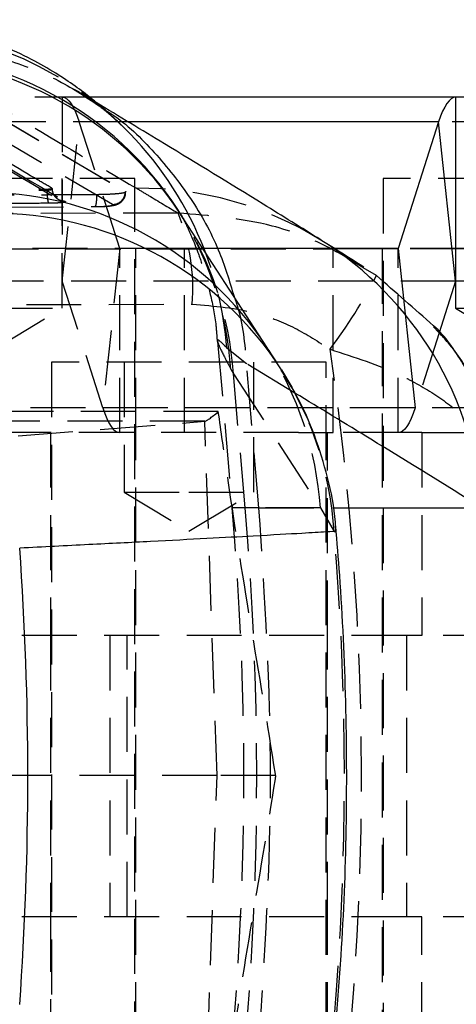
# Model space of a CAD drawing. Extents: x 50 to 374, y 9 to 288.
# Tile 11 of 22: x 98 to 108, y 22 to 44. Entities that reach past the tile are written whole.
import ezdxf

# ---------------------------------------------------------------- set-up
doc = ezdxf.new("R2010")
doc.units = 0
doc.linetypes.add('HIDDEN', pattern=[1.905, 1.27, -0.635])
doc.layers.get('0').update_dxf_attribs({"linetype": 'CONTINUOUS'})

msp = doc.modelspace()

# ---------------------------------------------------------------- linework, layer by layer
at = {"color": 7, "linetype": 'HIDDEN'}
for p, q in [((94.2596, 44.2316), (100.6449, 40.4729)), ((94.2596, 44.2227), (100.6449, 40.4715)), ((100.3423, 40.1682), (93.9646, 43.9195)), ((99.8187, 42.6486), (92.6756, 42.6486)), ((99.184, 42.6486), (99.184, 38.3986)), ((99.9708, 42.5239), (99.6303, 42.7296)), ((100.7092, 42.0779), (92.2825, 42.0779)), ((99.1849, 38.3973), (99.5771, 42.0779)), ((115.1794, 42.0779), (99.5771, 42.0779)), ((100.5132, 39.1499), (99.5771, 42.0779)), ((100.8601, 40.7736), (94.5101, 40.7736)), ((99.1851, 37.7736), (99.1851, 40.7736)), ((100.8601, 14.7736), (100.8601, 40.7736)), ((112.9518, 40.7736), (106.6018, 40.7736)), ((106.6018, 40.7736), (106.6018, 14.7736)), ((108.2768, 40.7736), (108.2768, 37.7736)), ((87.2162, 40.4409), (98.837, 40.5278)), ((87.2162, 40.4181), (98.837, 40.5024)), ((98.837, 40.5024), (98.837, 40.5278)), ((98.9541, 40.5393), (98.9527, 40.541)), ((86.5154, 40.0344), (99.9335, 40.1216)), ((101.8596, 39.9727), (86.5913, 39.9401)), ((89.7451, 39.1486), (105.4494, 39.1486)), ((105.4797, 39.1499), (91.3465, 39.1499)), ((100.5132, 39.1499), (100.121, 35.4693)), ((116.1154, 39.1499), (100.5132, 39.1499)), ((100.5141, 34.8986), (100.5141, 39.1486)), ((100.8851, 34.8986), (100.8851, 39.1486)), ((102.0125, 34.8986), (102.0125, 39.1486)), ((105.2207, 39.3113), (105.1622, 39.3477)), ((105.4494, 34.8986), (105.4494, 39.1486)), ((106.5768, 39.1486), (106.5768, 34.8986)), ((106.9478, 34.8986), (106.9478, 39.1486)), ((116.1164, 39.1486), (106.9478, 39.1486)), ((108.277, 38.3973), (92.6747, 38.3973)), ((108.2779, 38.3986), (92.6756, 38.3986)), ((100.121, 35.4693), (99.1849, 38.3973)), ((108.277, 38.3973), (99.1849, 38.3973)), ((86.9239, 37.8289), (102.1889, 37.8657)), ((97.6851, 37.7736), (99.1851, 37.7736)), ((97.6851, 36.8723), (99.1851, 37.7736)), ((108.2768, 37.7736), (109.7768, 37.7736)), ((108.2768, 37.7736), (109.7768, 36.8723)), ((107.8896, 37.2125), (107.7689, 37.3454)), ((107.896, 37.2055), (107.3409, 35.4693)), ((102.776, 37.0047), (103.112, 33.1643)), ((103.443, 36.4869), (102.9897, 36.8546)), ((105.2875, 36.5236), (98.9375, 36.5236)), ((98.9375, 36.5236), (98.9375, 19.0236)), ((100.6125, 36.5236), (100.6125, 33.5236)), ((103.4425, 36.4929), (103.443, 36.4869)), ((104.5629, 35.8127), (103.4425, 36.4929)), ((103.7308, 33.1643), (103.443, 36.4869)), ((103.6125, 33.5236), (103.6125, 36.5236)), ((105.2875, 19.0236), (105.2875, 36.5236)), ((103.0804, 36.3683), (103.1412, 36.2597)), ((103.1412, 36.2597), (105.1499, 33.1643)), ((103.4107, 33.1643), (103.1412, 36.2597)), ((102.7913, 35.3863), (86.3283, 35.3863)), ((107.3409, 35.4693), (91.7387, 35.4693)), ((109.0083, 35.4693), (100.121, 35.4693)), ((102.4782, 35.1616), (86.4447, 35.1616)), ((88.6686, 34.0757), (102.4782, 35.1616)), ((102.7611, 26.974), (102.4782, 35.1616)), ((104.6459, 34.8986), (91.6351, 34.8986)), ((98.9125, 34.8986), (98.9125, 30.2111)), ((100.8851, 19.0236), (100.8851, 34.8986)), ((104.6459, 34.8986), (105.4494, 34.8986)), ((105.3125, 30.2111), (105.3125, 34.8986)), ((106.9478, 34.8986), (105.4494, 34.8986)), ((106.5768, 34.8986), (106.5768, 19.0236)), ((107.4997, 34.8986), (106.9478, 34.8986)), ((107.4997, 34.8986), (107.4997, 30.2111)), ((107.4997, 34.8986), (109.2019, 34.8986)), ((100.6125, 33.5236), (102.1125, 33.5236)), ((100.6125, 33.5236), (102.1125, 32.6223)), ((102.1125, 33.5236), (103.6125, 33.5236)), ((102.1125, 32.6223), (103.6125, 33.5236)), ((103.7308, 33.1643), (103.1141, 33.1643)), ((105.1499, 33.1643), (103.4107, 33.1643)), ((103.7308, 33.1643), (105.4394, 33.1643)), ((105.1499, 33.1643), (105.4673, 32.6176)), ((105.4673, 32.6176), (105.4952, 32.6185)), ((107.141, 30.2111), (92.748, 30.2111)), ((98.9125, 30.2111), (98.9125, 23.7111)), ((100.2864, 30.2111), (100.2864, 23.7111)), ((100.6822, 23.7111), (100.6822, 30.2111)), ((105.3125, 23.7111), (105.3125, 30.2111)), ((107.4997, 30.2111), (107.141, 30.2111)), ((107.141, 30.2111), (107.141, 23.7111)), ((111.1647, 30.2111), (107.4997, 30.2111)), ((102.7611, 26.974), (88.8893, 26.974)), ((102.4782, 18.7864), (102.7611, 26.974)), ((104.1173, 26.974), (102.7611, 26.974)), ((104.119, 26.9542), (104.1173, 26.974)), ((107.141, 23.7111), (92.748, 23.7111)), ((98.9125, 23.7111), (98.9125, 19.0236)), ((105.3125, 19.0236), (105.3125, 23.7111)), ((107.4997, 23.7111), (107.141, 23.7111)), ((107.4997, 19.0236), (107.4997, 23.7111)), ((111.1647, 23.7111), (107.4997, 23.7111))]:
    msp.add_line(p, q, dxfattribs=at)
at = {"color": 7, "linetype": 'CONTINUOUS'}
for p, q in [((108.2779, 42.6486), (99.8187, 42.6486)), ((108.2779, 42.6486), (108.2779, 38.3986)), ((114.7863, 42.6486), (108.2779, 42.6486)), ((107.8847, 42.0779), (106.9487, 39.1499)), ((108.277, 38.3973), (107.8847, 42.0779)), ((103.9147, 36.8738), (101.9036, 39.9728)), ((106.9478, 39.1486), (105.4494, 39.1486)), ((106.9487, 39.1499), (107.3409, 35.4693)), ((106.4453, 38.5306), (106.1421, 38.707)), ((108.277, 38.3973), (107.896, 37.2055)), ((114.7863, 38.3986), (108.2779, 38.3986))]:
    msp.add_line(p, q, dxfattribs=at)
at = {"color": 8, "linetype": 'CONTINUOUS'}
for p, q in [((107.8847, 42.0779), (100.7092, 42.0779)), ((106.9487, 39.1499), (105.4797, 39.1499)), ((114.7872, 38.3973), (108.277, 38.3973)), ((105.4394, 33.1643), (108.8832, 33.1643))]:
    msp.add_line(p, q, dxfattribs=at)
at = {"color": 7, "linetype": 'HIDDEN', "flags": 128}
for points in [[(99.184, 42.6486), (99.2354, 42.6395), (99.2866, 42.6122), (99.3374, 42.5668), (99.3875, 42.5035), (99.4368, 42.4225), (99.4849, 42.3243), (99.5318, 42.2093), (99.5771, 42.0779)], [(100.6449, 40.4729), (100.6473, 40.4712), (100.6497, 40.4694)], [(104.2509, 36.3522), (104.4935, 35.9469), (104.8534, 35.2139)], [(100.121, 35.4693), (100.1663, 35.3379), (100.2132, 35.2229), (100.2614, 35.1247), (100.3106, 35.0438), (100.3607, 34.9805), (100.4115, 34.9351), (100.4627, 34.9077), (100.5141, 34.8986)], [(107.3409, 35.4693), (107.2956, 35.3379), (107.2487, 35.2229), (107.2005, 35.1247), (107.1513, 35.0438), (107.1012, 34.9805), (107.0504, 34.9351), (106.9992, 34.9077), (106.9478, 34.8986)]]:
    msp.add_lwpolyline(points, dxfattribs=at)
at = {"color": 7, "linetype": 'CONTINUOUS', "flags": 128}
msp.add_lwpolyline([(108.2779, 42.6486), (108.2265, 42.6395), (108.1753, 42.6122), (108.1245, 42.5668), (108.0744, 42.5035), (108.0251, 42.4225), (107.977, 42.3243), (107.9301, 42.2093), (107.8847, 42.0779)], dxfattribs=at)
at = {"color": 7, "linetype": 'HIDDEN'}
for centre, radius, start, end in [((94.9977, 36.211), 8.0252, 45.68602, 91.67483), ((100.9764, 32.6232), 7.9214, 58.11809, 90.55039), ((97.6052, 38.2285), 4.598, 355.47393, 22.2928), ((95.3584, 35.7286), 7.8009, 3.90363, 32.96689), ((95.2897, 35.8221), 7.8097, 4.01026, 30.92683), ((100.5148, 39.1501), 0.00164, 184.74765, 244.41459), ((94.9723, 36.2154), 8.0429, 4.55836, 22.67026), ((95.8403, 44.0028), 11.9336, 323.02211, 332.70647), ((99.1833, 38.3971), 0.00164, 4.80426, 64.28715), ((97.3677, 32.6334), 7.8003, 3.90247, 32.94953), ((97.6599, 32.1423), 7.8219, 3.48425, 22.36797), ((32.1301, 26.9542), 71.253, 355, 5), ((32.0704, 26.9542), 71.61, 355.024992, 4.975008)]:
    msp.add_arc(centre, radius, start, end, dxfattribs=at)
at = {"color": 8, "linetype": 'CONTINUOUS'}
for centre, radius, start, end in [((95.2243, 35.753), 7.9015, 31.1127, 88.86955), ((95.3043, 35.6643), 7.8813, 33.14484, 88.95496), ((95.0096, 36.2316), 8.0022, 22.66671, 45.64427), ((97.3134, 32.5691), 7.8809, 33.12772, 88.91669), ((97.6241, 32.0819), 7.8835, 32.79767, 88.894), ((100.9325, 32.5918), 7.9713, 4.11884, 57.96949)]:
    msp.add_arc(centre, radius, start, end, dxfattribs=at)
at = {"color": 7, "linetype": 'CONTINUOUS'}
for centre, radius, start, end in [((106.9471, 39.1501), 0.00164, 295.75837, 355.07939), ((108.2786, 38.3971), 0.00163, 115.49466, 175.30587)]:
    msp.add_arc(centre, radius, start, end, dxfattribs=at)
at = {"color": 7, "linetype": 'HIDDEN'}
for centre, major_axis, ratio, start_param, end_param in [((30.3777, 26.9542), (75.7261, 0), 0.9409306, 6.1447367, 6.4221583), ((103.6228, 36.3615), (1.1562, 1.1969), 0.0747261, 3.225873, 3.8357785), ((29.7929, 26.9542), (75.9146, 0), 0.9385943, 6.2039058, 6.3627523)]:
    msp.add_ellipse(centre, major_axis=major_axis, ratio=ratio, start_param=start_param, end_param=end_param, dxfattribs=at)
at = {"color": 7, "linetype": 'CONTINUOUS'}
msp.add_ellipse((29.7929, 26.9542), major_axis=(0, 71.253), ratio=0.9626953, start_param=4.6383962, end_param=4.7865126, dxfattribs=at)
for points, knots in [([(100.6031, 41.9542), (100.5409, 42.0149), (100.4159, 42.137), (100.1687, 42.3611), (99.8651, 42.6169), (99.4932, 42.9011), (99.0313, 43.2127), (98.4573, 43.5426), (97.7559, 43.8679), (96.9348, 44.154), (96.0221, 44.3534), (95.2755, 44.4507), (94.8401, 44.4372), (94.7317, 44.4338)], [0, 0, 0, 0, 0.0945617, 0.190276, 0.2747625, 0.3547111, 0.4348547, 0.5217049, 0.6198331, 0.7280886, 0.8425232, 0.9607901, 1, 1, 1, 1]), ([(105.1611, 39.3524), (104.7147, 39.6296), (103.4818, 40.3952), (101.7865, 41.4287), (100.4974, 42.2062), (99.9708, 42.5239)], [0, 0, 0, 0, 0.2513385, 0.6941303, 1, 1, 1, 1]), ([(100.157, 42.3679), (100.2073, 42.3369), (100.6399, 42.0694), (101.3318, 41.3872), (102.1747, 40.3329), (102.8046, 39.2039), (103.0463, 38.406), (103.1567, 38.0419)], [0, 0, 0, 0, 0.0330715, 0.2849127, 0.5367522, 0.7885917, 1, 1, 1, 1]), ([(106.1517, 38.7235), (105.943, 38.857), (105.6287, 39.0579), (105.3233, 39.2476), (105.2207, 39.3113)], [0, 0, 0, 0, 0.6640829, 1, 1, 1, 1]), ([(109.6645, 32.614), (109.6643, 32.6198), (109.6639, 32.6373), (109.6624, 32.6846), (109.6576, 32.807), (109.6407, 33.0817), (109.5748, 33.6814), (109.3849, 34.5423), (109.0092, 35.5578), (108.4552, 36.494), (108.0524, 37.1189), (107.3272, 37.7557), (106.8858, 38.1435), (106.4453, 38.5306)], [0, 0, 0, 0, 0.0025493, 0.0077002, 0.0207752, 0.0563808, 0.1287078, 0.2861663, 0.4435869, 0.6001214, 0.7565706, 0.7570075, 1, 1, 1, 1]), ([(109.6601, 33.0971), (109.6597, 33.1038), (109.641, 33.4625), (109.4981, 34.1644), (109.1846, 35.1757), (108.7099, 36.1177), (108.2746, 36.8002), (107.9618, 37.1352), (107.8896, 37.2125)], [0, 0, 0, 0, 0.00447991, 0.24030093, 0.47579981, 0.70688837, 0.93237019, 1, 1, 1, 1]), ([(104.2502, 36.3525), (104.1726, 36.4745), (104.0617, 36.6488), (103.9469, 36.8225), (103.9124, 36.8746)], [0, 0, 0, 0, 0.6999543, 1, 1, 1, 1]), ([(105.5076, 32.619), (105.5051, 32.6905), (105.4903, 33.1114), (105.3323, 33.8607), (105.036, 34.834), (104.6701, 35.6667), (104.3682, 36.1456), (104.2419, 36.3459)], [0, 0, 0, 0, 0.0539112, 0.3173278, 0.5729852, 0.8214049, 1, 1, 1, 1]), ([(105.5096, 21.1798), (105.5528, 21.7251), (105.6731, 23.2441), (105.769, 25.7455), (105.758, 28.6788), (105.6495, 31.014), (105.5389, 32.3683), (105.5078, 32.7493)], [0, 0, 0, 0, 0.14174932, 0.39488839, 0.64785495, 0.90092839, 1, 1, 1, 1])]:
    msp.add_open_spline(points, degree=3, knots=knots, dxfattribs=at)
at = {"color": 7, "linetype": 'HIDDEN'}
for points, knots in [([(98.9527, 40.541), (98.9353, 40.5513), (98.7984, 40.6322), (98.1838, 40.995), (96.1374, 42.1958), (94.2128, 43.3082), (92.7653, 44.1448)], [0, 0, 0, 0, 0.0084308, 0.0663002, 0.2977778, 1, 1, 1, 1]), ([(92.9004, 43.8995), (93.1047, 43.7817), (95.0822, 42.641), (97.1493, 41.4486), (99.0117, 40.3341), (99.0986, 40.2822)], [0, 0, 0, 0, 0.098936, 0.9579896, 1, 1, 1, 1]), ([(93.0439, 43.8691), (94.0845, 43.2671), (96.1534, 42.0702), (98.2237, 40.8487), (99.2527, 40.2416)], [0, 0, 0, 0, 0.5029267, 1, 1, 1, 1]), ([(95.281, 43.8685), (95.3477, 43.8701), (95.7889, 43.8805), (96.6825, 43.8224), (97.9284, 43.5386), (99.137, 43.0607), (99.8333, 42.5878), (100.157, 42.3679)], [0, 0, 0, 0, 0.0384067, 0.2542727, 0.514228, 0.7741836, 1, 1, 1, 1]), ([(95.281, 43.8685), (96.2589, 43.2913), (98.113, 42.197), (100.0058, 41.0746), (100.9003, 40.5443)], [0, 0, 0, 0, 0.52743498, 1, 1, 1, 1]), ([(99.4571, 42.8385), (99.5308, 42.7957), (99.6778, 42.7102), (100.0057, 42.4787), (100.3254, 42.2286), (100.5456, 42.0076), (100.6199, 41.9331)], [0, 0, 0, 0, 0.291271, 0.5811253, 0.8587016, 1, 1, 1, 1]), ([(98.837, 40.5024), (98.8522, 40.5033), (98.8828, 40.5051), (98.9201, 40.513), (98.9455, 40.5238), (98.9537, 40.5332), (98.9541, 40.5384), (98.9541, 40.5393)], [0, 0, 0, 0, 0.2356885, 0.4726745, 0.7115608, 0.9521097, 1, 1, 1, 1]), ([(98.837, 40.5278), (98.8522, 40.5281), (98.8826, 40.5286), (98.92, 40.5311), (98.9456, 40.5345), (98.9537, 40.5374), (98.9541, 40.539), (98.9541, 40.5393)], [0, 0, 0, 0, 0.2392425, 0.4785002, 0.7173931, 0.9555379, 1, 1, 1, 1]), ([(98.8784, 40.199), (98.8731, 40.2064), (98.8626, 40.221), (98.8492, 40.2924), (98.8396, 40.3893), (98.8379, 40.4647), (98.837, 40.5024)], [0, 0, 0, 0, 0.2500028, 0.4999969, 0.750002, 1, 1, 1, 1]), ([(99.2527, 40.2416), (99.2131, 40.2458), (99.1337, 40.2543), (99.0341, 40.3243), (98.9657, 40.4238), (98.957, 40.5024), (98.9527, 40.541)], [0, 0, 0, 0, 0.2519895, 0.5039773, 0.7559647, 1, 1, 1, 1]), ([(99.0626, 40.3087), (99.0579, 40.3125), (99.0334, 40.3318), (98.9893, 40.389), (98.9557, 40.4664), (98.9581, 40.5197), (98.959, 40.539)], [0, 0, 0, 0, 0.0795366, 0.4098243, 0.7861371, 1, 1, 1, 1]), ([(100.9003, 40.5443), (100.9926, 40.4895), (101.3117, 40.2999), (101.6319, 40.1087), (101.8596, 39.9727)], [0, 0, 0, 0, 0.2891288, 1, 1, 1, 1]), ([(99.9774, 40.397), (99.8033, 40.3958), (98.8252, 40.3889), (94.3522, 40.3584), (90.0534, 40.3337), (86.5586, 40.3137)], [0, 0, 0, 0, 0.03891857, 0.21866051, 1, 1, 1, 1]), ([(99.9774, 40.397), (99.9773, 40.3854), (99.977, 40.3529), (99.9752, 40.3014), (99.9713, 40.2462), (99.9658, 40.1988), (99.9589, 40.1609), (99.951, 40.1347), (99.9424, 40.1199), (99.9365, 40.1211), (99.9335, 40.1216)], [0, 0, 0, 0, 0.0737764, 0.2060963, 0.3384088, 0.470723, 0.6030415, 0.73537, 0.8676805, 1, 1, 1, 1]), ([(100.6497, 40.4694), (100.6496, 40.4615), (100.6494, 40.4457), (100.5367, 40.4242), (100.3545, 40.4077), (100.1539, 40.3991), (100.0223, 40.3976), (99.9774, 40.397)], [0, 0, 0, 0, 0.221583, 0.4431573, 0.6645579, 0.8856482, 1, 1, 1, 1]), ([(100.3152, 40.1411), (100.3435, 40.1454), (100.39, 40.1524), (100.4645, 40.1763), (100.5408, 40.2205), (100.6066, 40.2929), (100.6489, 40.3784), (100.6486, 40.4387), (100.6485, 40.4624)], [0, 0, 0, 0, 0.2317346, 0.3813669, 0.5340902, 0.6976091, 0.8808376, 1, 1, 1, 1]), ([(100.3423, 40.1683), (100.3816, 40.1731), (100.4601, 40.1828), (100.5597, 40.253), (100.63, 40.3529), (100.6399, 40.432), (100.6449, 40.4715)], [0, 0, 0, 0, 0.2499996, 0.4999988, 0.7500007, 1, 1, 1, 1]), ([(98.8784, 40.199), (98.6774, 40.1974), (97.6725, 40.1893), (93.7988, 40.1588), (90.1262, 40.1339), (87.2574, 40.1145)], [0, 0, 0, 0, 0.0518856, 0.2594279, 1, 1, 1, 1]), ([(99.2527, 40.2416), (99.2553, 40.2388), (99.262, 40.2317), (99.2292, 40.2204), (99.1476, 40.2097), (99.0271, 40.2017), (98.9285, 40.1999), (98.8784, 40.199)], [0, 0, 0, 0, 0.1352935, 0.3501159, 0.5645974, 0.7788428, 1, 1, 1, 1]), ([(99.9335, 40.1216), (99.9703, 40.1222), (100.0602, 40.1234), (100.1873, 40.1298), (100.2917, 40.1406), (100.3506, 40.154), (100.345, 40.1636), (100.3423, 40.1682)], [0, 0, 0, 0, 0.14830809, 0.36279674, 0.57775445, 0.79354074, 1, 1, 1, 1]), ([(99.9373, 40.1205), (99.946, 40.1206), (100.0219, 40.1211), (100.1625, 40.127), (100.2694, 40.1324), (100.3148, 40.141), (100.3152, 40.1411)], [0, 0, 0, 0, 0.0591418, 0.5152556, 0.9950004, 1, 1, 1, 1]), ([(106.1421, 38.707), (105.8672, 38.8772), (105.2073, 39.2857), (103.7776, 39.8199), (102.5933, 39.9142), (101.8596, 39.9727)], [0, 0, 0, 0, 0.2136291, 0.512814, 1, 1, 1, 1]), ([(101.9078, 39.9587), (101.9315, 39.9256), (101.9575, 39.8894), (101.9865, 39.8401), (101.989, 39.8359)], [0, 0, 0, 0, 0.9137112, 1, 1, 1, 1]), ([(101.9098, 39.9731), (101.9094, 39.9738), (101.9086, 39.9753), (101.9567, 39.8876), (102.0422, 39.7189), (102.1591, 39.4667), (102.3016, 39.1193), (102.4624, 38.6574), (102.6189, 38.0673), (102.733, 37.5006), (102.7572, 37.1252), (102.7651, 37.0038)], [0, 0, 0, 0, 0.1135736, 0.2533638, 0.3702351, 0.4743343, 0.5752077, 0.6797832, 0.7980283, 0.9346966, 1, 1, 1, 1]), ([(103.1567, 38.0419), (103.1808, 37.9733), (103.3552, 37.4779), (103.4021, 36.9488), (103.4425, 36.4929)], [0, 0, 0, 0, 0.1383346, 1, 1, 1, 1]), ([(102.1889, 37.8657), (102.6982, 37.8241), (103.514, 37.7574), (104.5813, 37.3372), (105.107, 36.9972), (105.3737, 36.8246)], [0, 0, 0, 0, 0.4500494, 0.7209301, 1, 1, 1, 1]), ([(102.9897, 36.8546), (102.9245, 36.9226), (102.7943, 37.0584), (102.7577, 37.0309), (102.8351, 36.832), (102.9986, 36.5229), (103.0804, 36.3683)], [0, 0, 0, 0, 0.24601007, 0.49200083, 0.74600403, 1, 1, 1, 1]), ([(105.3737, 36.8246), (105.9362, 36.6441), (106.6068, 36.4288), (107.4671, 35.9906), (108.0691, 35.6165), (108.593, 35.1691), (109.1276, 34.573), (109.5327, 33.9201), (109.6071, 33.3276), (109.6362, 33.0955)], [0, 0, 0, 0, 0.23924857, 0.2852429, 0.4254603, 0.56574864, 0.62979366, 0.85499563, 1, 1, 1, 1]), ([(104.1173, 26.974), (104.1156, 26.985), (103.9345, 28.1641), (103.5278, 30.5084), (103.0842, 33.3029), (102.8556, 34.9289), (102.7913, 35.3863)], [0, 0, 0, 0, 0.0039159, 0.4197973, 0.836785, 1, 1, 1, 1]), ([(103.7308, 20.7441), (103.8651, 22.8141), (104.1336, 26.9542), (103.8651, 31.0943), (103.7308, 33.1643)], [0, 0, 0, 0, 0.5, 1, 1, 1, 1]), ([(102.7949, 18.5586), (102.8595, 19.017), (103.0874, 20.6344), (103.5293, 23.4167), (103.9346, 25.7545), (104.1163, 26.9366), (104.119, 26.9542)], [0, 0, 0, 0, 0.1639013, 0.5782635, 0.9937224, 1, 1, 1, 1])]:
    msp.add_open_spline(points, degree=3, knots=knots, dxfattribs=at)
at = {"color": 8, "linetype": 'CONTINUOUS'}
for points, knots in [([(108.8832, 33.1643), (108.0266, 33.6953), (106.5857, 34.5884), (105.1465, 35.4594), (104.5629, 35.8127)], [0, 0, 0, 0, 0.5945171, 1, 1, 1, 1]), ([(105.4952, 32.6185), (105.5018, 32.6187), (105.533, 32.62), (105.3096, 32.6053), (104.7286, 32.5705), (103.7745, 32.5168), (102.5502, 32.4513), (101.263, 32.3846), (99.8058, 32.3109), (98.7397, 32.2578), (98.1995, 32.2309)], [0, 0, 0, 0, 0.036125, 0.1712412, 0.3105659, 0.485926, 0.6125297, 0.7425925, 0.8695502, 1, 1, 1, 1])]:
    msp.add_open_spline(points, degree=3, knots=knots, dxfattribs=at)

doc.saveas('drawing.dxf')
